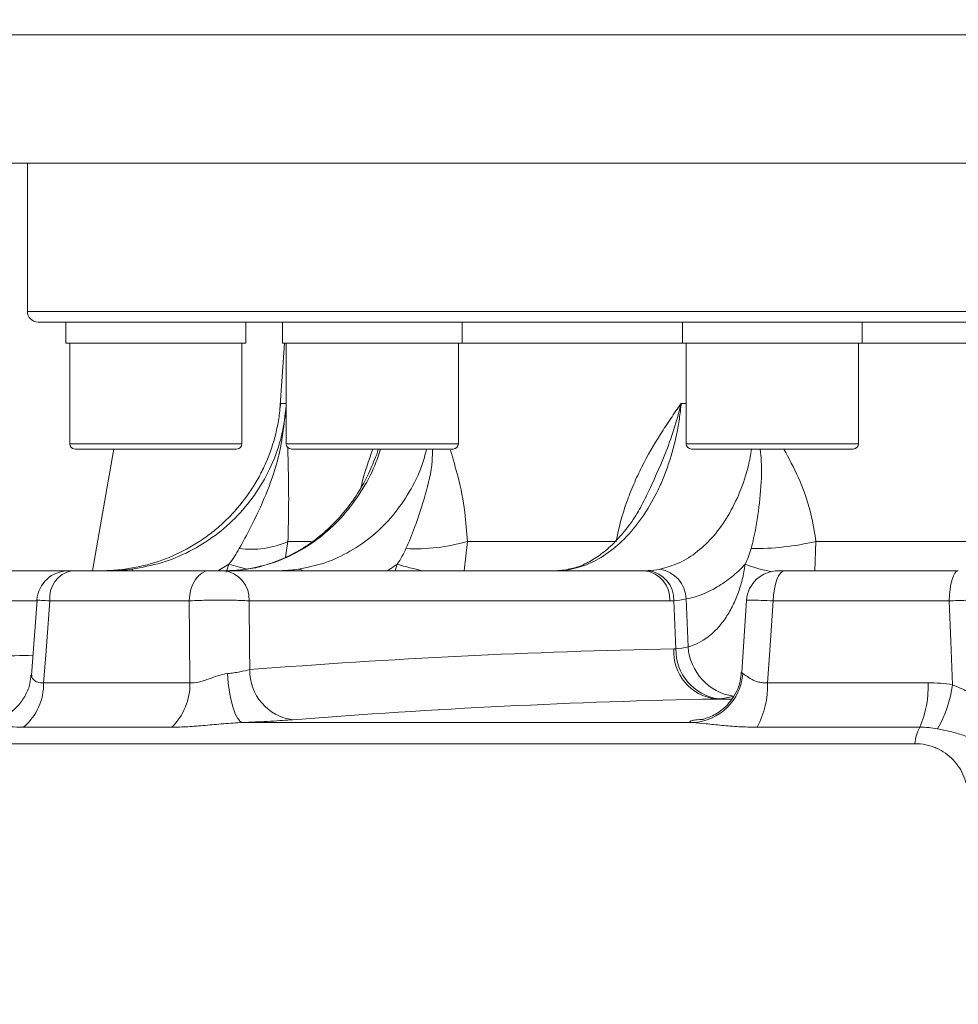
# Model space of a CAD drawing. Header units: millimetres. Extents: x 0 to 8410, y 0 to 5940.
# Tile 107 of 180: x 5290 to 5379, y 2784 to 2877. Entities that reach past the tile are written whole.
import ezdxf

# ---------------------------------------------------------------- set-up
doc = ezdxf.new("R2010")
doc.units = ezdxf.units.MM
doc.header["$LTSCALE"] = 10
doc.styles.add('SLDTEXTSTYLE0', font='TXT', dxfattribs={"width": 0.605})
doc.dimstyles.new('SLDDIMSTYLE0', dxfattribs={"dimtxt": 50, "dimasz": 50, "dimexe": 0, "dimexo": 0.0625, "dimgap": 12.5, "dimtad": 1, "dimtoh": 1, "dimdec": 1, "dimrnd": 1e-09, "dimzin": 12, "dimdsep": 46, "dimtxsty": 'SLDTEXTSTYLE0', "dimsah": 1, "dimcen": 0.09, "dimadec": 0, "dimazin": 0, "dimtfac": 1, "dimtofl": 0, "dimtmove": 0, "dimatfit": 3, "dimfxl": 1, "dimfrac": 2, "dimtolj": 1, "dimtzin": 12, "dimarcsym": 0})

# ---------------------------------------------------------------- blocks, each defined once
blk = doc.blocks.new('*D17')
at = {"color": 7, "linetype": 'Continuous', "lineweight": 0}
for p, q in [((5057.204, 3177.871), (5057.204, 2367.923)), ((5437.204, 2551.21), (5437.204, 2367.923)), ((5437.204, 2382.923), (5057.204, 2382.923))]:
    blk.add_line(p, q, dxfattribs=at)
for points in [[(5057.204, 2382.923), (5107.204, 2375.423), (5107.204, 2390.423)], [(5437.204, 2382.923), (5387.204, 2390.423), (5387.204, 2375.423)]]:
    blk.add_solid(points, dxfattribs=at)
at = {"color": 7, "linetype": 'Continuous', "lineweight": 0, "insert": (5189.916, 2447.376), "char_height": 50, "attachment_point": 1, "style": 'SLDTEXTSTYLE0'}
blk.add_mtext('380', dxfattribs=at)

msp = doc.modelspace()

# ---------------------------------------------------------------- linework, layer by layer
at = {"color": 8, "linetype": 'Continuous', "lineweight": 0}
for p, q in [((5417.204, 2875.519), (5270.649, 2875.519)), ((5290.704, 2849.371), (5417.204, 2849.371)), ((5314.617, 2840.685), (5315.158, 2840.685)), ((5352.481, 2840.685), (5352.956, 2840.685)), ((5294.701, 2836.871), (5310.971, 2836.871)), ((5315.158, 2836.871), (5331.428, 2836.871)), ((5352.956, 2836.871), (5369.226, 2836.871)), ((5315.317, 2827.637), (5315.077, 2826.147)), ((5315.317, 2827.637), (5317.519, 2827.637)), ((5332.279, 2827.637), (5331.971, 2824.871)), ((5332.279, 2827.637), (5346.339, 2827.637)), ((5365.215, 2827.637), (5365.092, 2824.871)), ((5365.215, 2827.637), (5385.281, 2827.637)), ((5309.745, 2825.494), (5308.694, 2824.871)), ((5309.488, 2824.753), (5309.745, 2825.494)), ((5325.648, 2825.494), (5324.714, 2824.871)), ((5325.466, 2824.871), (5325.648, 2825.494)), ((5298.882, 2824.88), (5298.91, 2824.871)), ((5314.812, 2824.88), (5314.924, 2824.871)), ((5342.096, 2825.02), (5341.781, 2824.987)), ((5291.617, 2822.028), (5259.622, 2822.028)), ((5305.988, 2822.028), (5292.819, 2822.028)), ((5351.407, 2822.028), (5311.654, 2822.028)), ((5351.983, 2817.501), (5351.795, 2822.038)), ((5353.133, 2817.669), (5352.955, 2822.203)), ((5377.81, 2822.028), (5361.185, 2822.028)), ((5292.234, 2814.285), (5306.059, 2814.285)), ((5360.645, 2814.285), (5375.824, 2814.285)), ((5357.226, 2812.754), (5355.745, 2812.754)), ((5311.062, 2810.53), (5353.572, 2810.53)), ((5353.991, 2810.796), (5354.426, 2810.848)), ((5353.991, 2810.796), (5354.529, 2810.831)), ((5304.353, 2810.096), (5290.347, 2810.096)), ((5375.025, 2810.096), (5359.648, 2810.096)), ((5374.541, 2808.532), (5224.292, 2808.532))]:
    msp.add_line(p, q, dxfattribs=at)
at = {"color": 7, "linetype": 'Continuous', "lineweight": 0}
for p, q in [((5417.204, 2863.371), (5274.947, 2863.371)), ((5290.704, 2863.371), (5290.704, 2849.371)), ((5417.204, 2848.371), (5291.704, 2848.371)), ((5294.336, 2848.371), (5294.336, 2846.371)), ((5311.336, 2846.371), (5311.336, 2848.371)), ((5314.793, 2848.371), (5314.793, 2846.371)), ((5331.793, 2846.371), (5331.793, 2848.371)), ((5352.591, 2848.371), (5352.591, 2846.371)), ((5369.591, 2846.371), (5369.591, 2848.371)), ((5294.336, 2846.371), (5311.336, 2846.371)), ((5294.701, 2846.371), (5294.701, 2836.871)), ((5310.971, 2836.871), (5310.971, 2846.371)), ((5314.984, 2846.371), (5314.543, 2840.064)), ((5314.793, 2846.371), (5331.793, 2846.371)), ((5315.158, 2846.371), (5315.158, 2836.871)), ((5331.428, 2836.871), (5331.428, 2846.371)), ((5331.793, 2846.371), (5352.591, 2846.371)), ((5352.591, 2846.371), (5369.591, 2846.371)), ((5352.956, 2846.371), (5352.956, 2836.871)), ((5369.226, 2836.871), (5369.226, 2846.371)), ((5369.591, 2846.371), (5401.977, 2846.371)), ((5310.471, 2836.371), (5295.201, 2836.371)), ((5330.928, 2836.371), (5315.658, 2836.371)), ((5368.726, 2836.371), (5353.456, 2836.371)), ((5349.249, 2832.092), (5349.17, 2831.915)), ((5258.147, 2824.871), (5294.591, 2824.871)), ((5294.897, 2824.871), (5307.876, 2824.871)), ((5309.293, 2824.871), (5349.047, 2824.871)), ((5362.279, 2824.871), (5378.665, 2824.871)), ((5291.622, 2822.094), (5291.094, 2815.018)), ((5358.666, 2822.076), (5358.2, 2815.293))]:
    msp.add_line(p, q, dxfattribs=at)
at = {"color": 8, "linetype": 'Continuous', "lineweight": 0, "flags": 128}
for points in [[(5309.745, 2825.494), (5310.621, 2825.255), (5311.478, 2825.033), (5311.48, 2825.033)], [(5300.58, 2825.02), (5300.625, 2824.964), (5300.662, 2824.871)], [(5307.876, 2824.871), (5307.52, 2824.817), (5307.176, 2824.658), (5306.857, 2824.398), (5306.574, 2824.047), (5306.339, 2823.619), (5306.159, 2823.127), (5306.04, 2822.591), (5305.988, 2822.028)], [(5316.318, 2825.02), (5316.576, 2824.964), (5316.746, 2824.871)], [(5362.279, 2824.871), (5362.073, 2824.817), (5361.873, 2824.658), (5361.689, 2824.398), (5361.525, 2824.047), (5361.389, 2823.619), (5361.284, 2823.127), (5361.216, 2822.591), (5361.185, 2822.028)], [(5378.665, 2824.871), (5378.504, 2824.817), (5378.348, 2824.658), (5378.204, 2824.398), (5378.076, 2824.047), (5377.969, 2823.619), (5377.888, 2823.127), (5377.834, 2822.591), (5377.81, 2822.028)], [(5292.819, 2822.028), (5292.431, 2816.894), (5292.234, 2814.285)], [(5306.059, 2814.285), (5306.02, 2818.553), (5305.988, 2822.028)], [(5311.654, 2822.028), (5311.692, 2817.514), (5311.708, 2815.529)], [(5361.185, 2822.028), (5360.827, 2816.894), (5360.645, 2814.285)], [(5378.105, 2814.101), (5377.953, 2818.197), (5377.81, 2822.028)], [(5309.606, 2815.155), (5309.681, 2814.254), (5309.797, 2813.395), (5309.951, 2812.607), (5310.136, 2811.917), (5310.347, 2811.347), (5310.577, 2810.918), (5310.818, 2810.642), (5311.062, 2810.53)]]:
    msp.add_lwpolyline(points, dxfattribs=at)
at = {"color": 7, "linetype": 'Continuous', "lineweight": 0}
for centre, radius, start, end in [((5291.704, 2849.371), 1, 180, 270), ((5295.201, 2836.871), 0.5, 180, 270), ((5310.471, 2836.871), 0.5, 270, 0), ((5315.658, 2836.871), 0.5, 180, 270), ((5330.928, 2836.871), 0.5, 270, 0), ((5353.456, 2836.871), 0.5, 180, 270), ((5368.726, 2836.871), 0.5, 270, 0), ((5294.591, 2821.871), 3, 89.9986, 175.5642), ((5361.645, 2821.871), 3, 90.00012, 175.88961)]:
    msp.add_arc(centre, radius, start, end, dxfattribs=at)
at = {"color": 8, "linetype": 'Continuous', "lineweight": 0}
for centre, radius, start, end in [((5311.801, 2835.619), 8.722, 262.88926, 293.76726), ((5327.288, 2845.324), 18.378, 267.46432, 285.75759), ((5359.343, 2852.882), 25.919, 269.43179, 283.09419), ((5334.07, 2853.136), 28.897, 253.05481, 257.99434), ((5363.678, 2838.769), 14.237, 248.82034, 259.01366), ((5295.419, 2822.309), 2.615, 101.5089, 186.16003), ((5308.957, 2822.191), 2.701, 356.54742, 82.8647), ((5348.711, 2822.191), 2.701, 356.54704, 82.86473), ((5349.033, 2822.137), 2.764, 357.9477, 82.90476), ((5350.009, 2822.107), 2.948, 1.86487, 81.17053), ((5356.312, 2817.261), 4.543, 177.08816, 262.83027), ((5356.628, 2817.377), 4.647, 178.4709, 262.76304), ((5358.225, 2818.051), 5.107, 184.2857, 260.654), ((5316.372, 2815.424), 4.664, 178.70797, 262.79131), ((5353.337, 2815.5), 4.975, 272.70475, 356.02508), ((5286.789, 2814.218), 5.446, 310.80142, 0.70089), ((5300.366, 2814.162), 5.694, 314.4284, 1.23132), ((5352.552, 2813.997), 8.098, 331.2008, 2.03752), ((5366.112, 2813.966), 9.717, 336.52633, 1.87853), ((5367.573, 2815.339), 10.605, 329.41016, 353.29471), ((5379.455, 2807.869), 4.958, 153.31517, 172.31764)]:
    msp.add_arc(centre, radius, start, end, dxfattribs=at)
msp.add_ellipse((5437.204, 2504.253), major_axis=(0, 606.023), ratio=0.272913, start_param=0.990791, end_param=1.013313, dxfattribs=at)
at = {"color": 7, "linetype": 'Continuous', "lineweight": 0}
for points, knots in [([(5314.617, 2840.685), (5314.583, 2840.198), (5314.527, 2839.713), (5314.375, 2838.755), (5314.28, 2838.282), (5313.933, 2836.877), (5313.623, 2835.961), (5313.036, 2834.62), (5312.821, 2834.181), (5312.358, 2833.329), (5312.109, 2832.914), (5311.311, 2831.706), (5310.712, 2830.946), (5309.708, 2829.877), (5309.359, 2829.536), (5308.637, 2828.889), (5308.264, 2828.582), (5307.107, 2827.711), (5306.288, 2827.196), (5304.549, 2826.302), (5303.651, 2825.935), (5301.811, 2825.359), (5300.867, 2825.149), (5299.898, 2825.02)], [0, 0, 0, 0, 0.0625, 0.0625, 0.125, 0.125, 0.25, 0.25, 0.3125, 0.3125, 0.375, 0.375, 0.5, 0.5, 0.5625, 0.5625, 0.625, 0.625, 0.75, 0.75, 0.875, 0.875, 1, 1, 1, 1]), ([(5323.583, 2835.596), (5323.358, 2835.023), (5322.855, 2833.742), (5321.783, 2831.922), (5320.459, 2830.151), (5318.934, 2828.601), (5317.253, 2827.289), (5315.437, 2826.231), (5313.513, 2825.487), (5312.112, 2825.083), (5311.36, 2825.026), (5311.28, 2825.02)], [0, 0, 0, 0, 0.101789, 0.227174, 0.352985, 0.477613, 0.603619, 0.729781, 0.856601, 0.984745, 1, 1, 1, 1]), ([(5349.189, 2831.907), (5348.906, 2831.359), (5348.315, 2830.217), (5347.269, 2828.738), (5346.112, 2827.433), (5344.905, 2826.392), (5343.667, 2825.628), (5342.614, 2825.163), (5341.999, 2825.058), (5341.787, 2825.022)], [0, 0, 0, 0, 0.140972, 0.293992, 0.447415, 0.602403, 0.754915, 0.915784, 1, 1, 1, 1]), ([(5294.604, 2824.871), (5294.601, 2824.871), (5294.589, 2824.871), (5294.681, 2824.871), (5294.825, 2824.871), (5294.897, 2824.871)], [0, 0, 0, 0, 0.157469, 0.578755, 1, 1, 1, 1]), ([(5307.876, 2824.871), (5307.98, 2824.871), (5308.1, 2824.871), (5308.353, 2824.871), (5308.488, 2824.871), (5308.749, 2824.871), (5308.878, 2824.871), (5309.109, 2824.871), (5309.211, 2824.871), (5309.293, 2824.871)], [0, 0, 0, 0, 0.25, 0.25, 0.5, 0.5, 0.75, 0.75, 1, 1, 1, 1]), ([(5341.778, 2824.993), (5341.72, 2824.979), (5341.442, 2824.914), (5341.103, 2824.909), (5340.834, 2824.905)], [0, 0, 0, 0, 0.206224, 1, 1, 1, 1]), ([(5361.659, 2824.871), (5361.657, 2824.871), (5361.651, 2824.871), (5361.765, 2824.871), (5361.977, 2824.871), (5362.178, 2824.871), (5362.279, 2824.871)], [0, 0, 0, 0, 0.154683, 0.436174, 0.7181, 1, 1, 1, 1]), ([(5291.041, 2815.021), (5291.019, 2814.756), (5290.963, 2814.1), (5290.549, 2813.091), (5289.872, 2812.11), (5289.009, 2811.372), (5288.262, 2810.936), (5287.811, 2810.812), (5287.683, 2810.777)], [0, 0, 0, 0, 0.1378885, 0.3412136, 0.5552926, 0.7496461, 0.9284711, 1, 1, 1, 1]), ([(5358.152, 2815.295), (5358.133, 2815.011), (5358.089, 2814.355), (5357.72, 2813.419), (5357.185, 2812.559), (5356.556, 2811.894), (5355.91, 2811.413), (5355.315, 2811.099), (5354.837, 2810.92), (5354.549, 2810.843), (5354.418, 2810.816), (5354.422, 2810.817), (5354.425, 2810.818)], [0, 0, 0, 0, 0.11471, 0.264794, 0.400659, 0.52426, 0.635472, 0.732095, 0.812543, 0.882253, 0.946759, 1, 1, 1, 1])]:
    msp.add_open_spline(points, degree=3, knots=knots, dxfattribs=at)
at = {"color": 8, "linetype": 'Continuous', "lineweight": 0}
for points, knots in [([(5300.58, 2825.02), (5301.517, 2825.192), (5303.393, 2825.538), (5306.046, 2826.639), (5308.479, 2828.145), (5310.626, 2830.041), (5312.417, 2832.275), (5313.834, 2834.83), (5314.817, 2837.583), (5315.047, 2839.523), (5315.158, 2840.454)], [0, 0, 0, 0, 0.124253, 0.248505, 0.372749, 0.496992, 0.621167, 0.745343, 0.877756, 1, 1, 1, 1]), ([(5310.722, 2826.964), (5311.083, 2827.627), (5311.997, 2829.304), (5313.263, 2832.037), (5314.641, 2835.819), (5314.962, 2838.694), (5315.158, 2840.443)], [0, 0, 0, 0, 0.15536, 0.392978, 0.630438, 1, 1, 1, 1]), ([(5352.481, 2840.685), (5352.437, 2840.198), (5352.378, 2839.713), (5352.236, 2838.755), (5352.152, 2838.282), (5351.861, 2836.877), (5351.616, 2835.961), (5351.17, 2834.62), (5351.008, 2834.181), (5350.666, 2833.329), (5350.483, 2832.914), (5349.905, 2831.706), (5349.477, 2830.946), (5348.769, 2829.877), (5348.524, 2829.536), (5348.02, 2828.889), (5347.761, 2828.582), (5346.961, 2827.711), (5346.399, 2827.196), (5345.215, 2826.302), (5344.607, 2825.935), (5343.37, 2825.359), (5342.739, 2825.149), (5342.096, 2825.02)], [0, 0, 0, 0, 0.0625, 0.0625, 0.125, 0.125, 0.25, 0.25, 0.3125, 0.3125, 0.375, 0.375, 0.5, 0.5, 0.5625, 0.5625, 0.625, 0.625, 0.75, 0.75, 0.875, 0.875, 1, 1, 1, 1]), ([(5346.339, 2827.637), (5346.569, 2828.912), (5346.902, 2830.131), (5347.52, 2831.895), (5347.747, 2832.473), (5348.235, 2833.607), (5348.495, 2834.157), (5349.31, 2835.767), (5349.905, 2836.787), (5350.843, 2838.273), (5351.164, 2838.761), (5351.816, 2839.728), (5352.149, 2840.208), (5352.481, 2840.685)], [0, 0, 0, 0, 0.25, 0.25, 0.375, 0.375, 0.5, 0.5, 0.75, 0.75, 0.875, 0.875, 1, 1, 1, 1]), ([(5352.481, 2840.685), (5352.479, 2840.677), (5352.075, 2839.052), (5351.151, 2836.091), (5349.841, 2833.336), (5349.249, 2832.092)], [0, 0, 0, 0, 0.002898, 0.549842, 1, 1, 1, 1]), ([(5315.304, 2836.525), (5315.328, 2835.6), (5315.379, 2833.684), (5315.404, 2830.688), (5315.343, 2828.569), (5315.317, 2827.637)], [0, 0, 0, 0, 0.343754, 0.711367, 1, 1, 1, 1]), ([(5324.06, 2836.371), (5323.892, 2835.845), (5323.44, 2834.425), (5322.255, 2832.29), (5320.604, 2830.061), (5318.612, 2828.151), (5316.395, 2826.653), (5313.974, 2825.539), (5312.281, 2825.194), (5311.422, 2825.02)], [0, 0, 0, 0, 0.088262, 0.237988, 0.392056, 0.541857, 0.696017, 0.845834, 1, 1, 1, 1]), ([(5316.318, 2825.02), (5317.161, 2825.192), (5318.847, 2825.538), (5321.219, 2826.639), (5323.38, 2828.146), (5325.279, 2830.04), (5326.825, 2832.28), (5327.911, 2834.41), (5328.284, 2835.844), (5328.42, 2836.371)], [0, 0, 0, 0, 0.152015, 0.304029, 0.456033, 0.608036, 0.759956, 0.911876, 1, 1, 1, 1]), ([(5322.231, 2832.783), (5322.241, 2832.829), (5322.537, 2834.134), (5322.944, 2835.272), (5323.338, 2836.371)], [0, 0, 0, 0, 0.0348379, 1, 1, 1, 1]), ([(5323.842, 2836.371), (5323.805, 2836.2), (5323.748, 2835.933), (5323.627, 2835.684), (5323.584, 2835.596)], [0, 0, 0, 0, 0.644113, 1, 1, 1, 1]), ([(5326.475, 2826.964), (5326.758, 2827.627), (5327.475, 2829.303), (5328.311, 2832.043), (5328.954, 2834.504), (5328.981, 2835.996), (5328.988, 2836.371)], [0, 0, 0, 0, 0.218777, 0.55339, 0.887779, 1, 1, 1, 1]), ([(5330.67, 2836.251), (5330.923, 2835.414), (5331.474, 2833.587), (5332.059, 2830.688), (5332.212, 2828.569), (5332.279, 2827.637)], [0, 0, 0, 0, 0.321078, 0.701393, 1, 1, 1, 1]), ([(5350.461, 2825.02), (5351.072, 2825.188), (5352.313, 2825.531), (5354.032, 2826.628), (5355.604, 2828.135), (5356.955, 2830.021), (5358.051, 2832.267), (5358.798, 2834.398), (5359.041, 2835.845), (5359.129, 2836.371)], [0, 0, 0, 0, 0.149832, 0.30401, 0.453825, 0.607998, 0.757736, 0.911819, 1, 1, 1, 1]), ([(5359.086, 2826.964), (5359.247, 2827.627), (5359.654, 2829.303), (5359.966, 2832.043), (5360.145, 2834.504), (5359.987, 2835.996), (5359.947, 2836.371)], [0, 0, 0, 0, 0.218777, 0.55339, 0.887779, 1, 1, 1, 1]), ([(5362.189, 2836.371), (5362.655, 2835.495), (5363.647, 2833.629), (5364.722, 2830.688), (5365.064, 2828.569), (5365.215, 2827.637)], [0, 0, 0, 0, 0.331219, 0.705854, 1, 1, 1, 1]), ([(5358.534, 2825.494), (5358.128, 2825.059), (5357.704, 2824.66), (5357.037, 2824.118), (5356.81, 2823.947), (5356.353, 2823.628), (5356.122, 2823.48), (5354.952, 2822.791), (5353.975, 2822.409), (5352.955, 2822.203)], [0, 0, 0, 0, 0.25, 0.25, 0.375, 0.375, 0.5, 0.5, 1, 1, 1, 1]), ([(5353.133, 2817.669), (5353.798, 2817.853), (5354.426, 2818.172), (5355.167, 2818.738), (5355.313, 2818.861), (5355.596, 2819.119), (5355.734, 2819.255), (5356.136, 2819.684), (5356.389, 2819.998), (5356.744, 2820.512), (5356.858, 2820.69), (5357.079, 2821.06), (5357.186, 2821.253), (5357.488, 2821.843), (5357.669, 2822.256), (5357.989, 2823.12), (5358.129, 2823.571), (5358.366, 2824.512), (5358.462, 2824.997), (5358.534, 2825.494)], [0, 0, 0, 0, 0.25, 0.25, 0.3125, 0.3125, 0.375, 0.375, 0.5, 0.5, 0.5625, 0.5625, 0.625, 0.625, 0.75, 0.75, 0.875, 0.875, 1, 1, 1, 1]), ([(5292.819, 2822.028), (5292.532, 2822.044), (5291.958, 2822.076), (5291.589, 2822.096), (5291.639, 2822.093), (5291.653, 2822.092)], [0, 0, 0, 0, 0.41662, 0.833554, 1, 1, 1, 1]), ([(5311.654, 2822.028), (5311.489, 2822.039), (5311.306, 2822.048), (5310.907, 2822.065), (5310.687, 2822.072), (5310.225, 2822.083), (5309.983, 2822.088), (5309.481, 2822.093), (5309.218, 2822.095), (5308.695, 2822.095), (5308.431, 2822.094), (5307.901, 2822.088), (5307.64, 2822.083), (5307.135, 2822.072), (5306.887, 2822.065), (5306.417, 2822.048), (5306.195, 2822.039), (5305.988, 2822.028)], [0, 0, 0, 0, 0.125, 0.125, 0.25, 0.25, 0.375, 0.375, 0.5, 0.5, 0.625, 0.625, 0.75, 0.75, 0.875, 0.875, 1, 1, 1, 1]), ([(5361.185, 2822.028), (5360.783, 2822.044), (5359.978, 2822.077), (5359.134, 2822.097), (5358.674, 2822.096), (5358.699, 2822.08), (5358.708, 2822.074)], [0, 0, 0, 0, 0.280053, 0.560315, 0.840201, 1, 1, 1, 1]), ([(5382.799, 2822.028), (5382.727, 2822.039), (5382.631, 2822.048), (5382.393, 2822.065), (5382.248, 2822.072), (5381.92, 2822.083), (5381.737, 2822.088), (5381.335, 2822.093), (5381.114, 2822.095), (5380.653, 2822.095), (5380.411, 2822.094), (5379.904, 2822.088), (5379.645, 2822.083), (5379.122, 2822.072), (5378.855, 2822.065), (5378.326, 2822.048), (5378.066, 2822.039), (5377.81, 2822.028)], [0, 0, 0, 0, 0.125, 0.125, 0.25, 0.25, 0.375, 0.375, 0.5, 0.5, 0.625, 0.625, 0.75, 0.75, 0.875, 0.875, 1, 1, 1, 1]), ([(5259.488, 2815.529), (5268.927, 2816.042), (5279.503, 2816.616), (5290.096, 2816.861), (5291.233, 2816.887)], [0, 0, 0, 0, 0.892592, 1, 1, 1, 1]), ([(5306.059, 2814.285), (5306.312, 2814.263), (5306.587, 2814.291), (5307.023, 2814.388), (5307.172, 2814.43), (5307.468, 2814.522), (5307.617, 2814.573), (5308.066, 2814.731), (5308.372, 2814.846), (5308.986, 2815.041), (5309.293, 2815.121), (5309.606, 2815.155)], [0, 0, 0, 0, 0.25, 0.25, 0.375, 0.375, 0.5, 0.5, 0.75, 0.75, 1, 1, 1, 1]), ([(5309.606, 2815.155), (5309.816, 2815.178), (5310.018, 2815.203), (5310.408, 2815.258), (5310.597, 2815.288), (5311.134, 2815.384), (5311.445, 2815.454), (5311.708, 2815.529)], [0, 0, 0, 0, 0.25, 0.25, 0.5, 0.5, 1, 1, 1, 1]), ([(5358.24, 2815.29), (5358.223, 2815.252), (5358.2, 2815.201), (5358.281, 2815.164), (5358.301, 2815.155)], [0, 0, 0, 0, 0.756612, 1, 1, 1, 1]), ([(5358.301, 2815.155), (5358.379, 2815.121), (5358.487, 2815.04), (5358.761, 2814.847), (5358.929, 2814.732), (5359.219, 2814.573), (5359.323, 2814.522), (5359.548, 2814.43), (5359.669, 2814.389), (5359.926, 2814.324), (5360.061, 2814.3), (5360.343, 2814.275), (5360.492, 2814.274), (5360.645, 2814.285)], [0, 0, 0, 0, 0.25, 0.25, 0.5, 0.5, 0.625, 0.625, 0.75, 0.75, 0.875, 0.875, 1, 1, 1, 1]), ([(5291.124, 2815.011), (5291.112, 2814.95), (5291.082, 2814.784), (5291.44, 2814.379), (5291.92, 2814.264), (5292.183, 2814.281), (5292.234, 2814.285)], [0, 0, 0, 0, 0.242309, 0.661794, 0.934414, 1, 1, 1, 1]), ([(5378.105, 2814.101), (5378.428, 2813.966), (5378.755, 2813.829), (5379.409, 2813.528), (5379.736, 2813.361), (5380.342, 2812.986), (5380.627, 2812.775), (5381.147, 2812.303), (5381.378, 2812.046), (5381.583, 2811.77)], [0, 0, 0, 0, 0.25, 0.25, 0.5, 0.5, 0.75, 0.75, 1, 1, 1, 1]), ([(5290.347, 2810.096), (5289.895, 2810.096), (5289.467, 2810.111), (5288.661, 2810.169), (5288.283, 2810.211), (5287.596, 2810.309), (5287.282, 2810.365), (5286.746, 2810.467), (5286.521, 2810.514), (5286.368, 2810.53)], [0, 0, 0, 0, 0.25, 0.25, 0.5, 0.5, 0.75, 0.75, 1, 1, 1, 1]), ([(5311.062, 2810.53), (5310.436, 2810.514), (5309.831, 2810.467), (5308.643, 2810.365), (5308.065, 2810.309), (5306.945, 2810.211), (5306.4, 2810.169), (5305.349, 2810.111), (5304.842, 2810.096), (5304.353, 2810.096)], [0, 0, 0, 0, 0.25, 0.25, 0.5, 0.5, 0.75, 0.75, 1, 1, 1, 1]), ([(5315.786, 2810.796), (5315.189, 2810.749), (5314.487, 2810.703), (5313.277, 2810.635), (5312.854, 2810.613), (5311.981, 2810.57), (5311.529, 2810.55), (5311.062, 2810.53)], [0, 0, 0, 0, 0.5, 0.5, 0.75, 0.75, 1, 1, 1, 1]), ([(5353.572, 2810.53), (5353.454, 2810.55), (5353.372, 2810.57), (5353.289, 2810.613), (5353.286, 2810.635), (5353.357, 2810.68), (5353.431, 2810.703), (5353.655, 2810.75), (5353.804, 2810.773), (5353.991, 2810.796)], [0, 0, 0, 0, 0.25, 0.25, 0.5, 0.5, 0.75, 0.75, 1, 1, 1, 1]), ([(5359.648, 2810.096), (5359.063, 2810.096), (5358.492, 2810.111), (5357.38, 2810.169), (5356.839, 2810.211), (5355.804, 2810.309), (5355.306, 2810.365), (5354.378, 2810.467), (5353.948, 2810.514), (5353.572, 2810.53)], [0, 0, 0, 0, 0.25, 0.25, 0.5, 0.5, 0.75, 0.75, 1, 1, 1, 1]), ([(5381.405, 2808.257), (5381.234, 2808.373), (5381.057, 2808.481), (5380.689, 2808.683), (5380.498, 2808.778), (5379.916, 2809.043), (5379.518, 2809.193), (5378.712, 2809.461), (5378.304, 2809.578), (5377.499, 2809.782), (5377.1, 2809.869), (5376.702, 2809.943)], [0, 0, 0, 0, 0.125, 0.125, 0.25, 0.25, 0.5, 0.5, 0.75, 0.75, 1, 1, 1, 1]), ([(5379.611, 2803.548), (5379.575, 2804.198), (5379.437, 2804.829), (5379.082, 2805.704), (5378.937, 2805.985), (5378.595, 2806.522), (5378.401, 2806.772), (5377.962, 2807.235), (5377.715, 2807.449), (5377.179, 2807.825), (5376.891, 2807.987), (5376.427, 2808.187), (5376.265, 2808.246), (5375.937, 2808.349), (5375.769, 2808.392), (5375.259, 2808.496), (5374.906, 2808.532), (5374.541, 2808.532)], [0, 0, 0, 0, 0.25, 0.25, 0.375, 0.375, 0.5, 0.5, 0.625, 0.625, 0.75, 0.75, 0.8125, 0.8125, 0.875, 0.875, 1, 1, 1, 1])]:
    msp.add_open_spline(points, degree=3, knots=knots, dxfattribs=at)
for points in [[(5309.745, 2825.494), (5310.11, 2825.96), (5310.437, 2826.45), (5310.722, 2826.964)], [(5325.648, 2825.494), (5325.967, 2825.96), (5326.246, 2826.45), (5326.475, 2826.964)], [(5358.534, 2825.494), (5358.759, 2825.96), (5358.947, 2826.45), (5359.086, 2826.964)], [(5342.096, 2825.02), (5341.72, 2824.944), (5341.329, 2824.898), (5340.923, 2824.88)], [(5349.047, 2824.871), (5349.156, 2824.871), (5349.266, 2824.874), (5349.375, 2824.88)], [(5349.375, 2824.88), (5349.724, 2824.898), (5350.086, 2824.944), (5350.461, 2825.02)], [(5351.795, 2822.038), (5351.666, 2822.031), (5351.537, 2822.028), (5351.407, 2822.028)], [(5352.955, 2822.203), (5352.557, 2822.114), (5352.171, 2822.059), (5351.795, 2822.038)], [(5311.708, 2815.529), (5325.04, 2816.576), (5338.396, 2817.23), (5351.775, 2817.492)], [(5351.775, 2817.492), (5351.844, 2817.493), (5351.913, 2817.496), (5351.983, 2817.501)], [(5351.983, 2817.501), (5352.355, 2817.523), (5352.739, 2817.579), (5353.133, 2817.669)], [(5375.824, 2814.285), (5376.587, 2814.285), (5377.35, 2814.223), (5378.105, 2814.101)], [(5355.745, 2812.754), (5342.402, 2812.493), (5329.081, 2811.84), (5315.786, 2810.796)], [(5356.042, 2812.767), (5355.943, 2812.76), (5355.844, 2812.756), (5355.745, 2812.754)], [(5357.396, 2813.012), (5356.938, 2812.88), (5356.486, 2812.799), (5356.042, 2812.767)], [(5376.702, 2809.943), (5376.152, 2810.044), (5375.591, 2810.096), (5375.025, 2810.096)]]:
    msp.add_open_spline(points, degree=3, dxfattribs=at)
at = {"color": 7, "linetype": 'Continuous', "lineweight": 0}
for points in [[(5299.898, 2825.02), (5299.332, 2824.944), (5298.764, 2824.898), (5298.193, 2824.88)], [(5298.882, 2824.88), (5299.448, 2824.898), (5300.014, 2824.944), (5300.58, 2825.02)], [(5311.422, 2825.02), (5310.913, 2824.944), (5310.394, 2824.898), (5309.865, 2824.88)], [(5314.812, 2824.88), (5315.307, 2824.898), (5315.81, 2824.944), (5316.318, 2825.02)]]:
    msp.add_open_spline(points, degree=3, dxfattribs=at)

# ---------------------------------------------------------------- dimensions: what is measured, and where the dimension line sits
dim = msp.add_linear_dim(base=(5057.204, 2382.923), p1=(5437.204, 2551.21), p2=(5057.204, 3177.871), dimstyle='SLDDIMSTYLE0', dxfattribs=at)
dim.commit()
dim.dimension.update_dxf_attribs({"geometry": '*D17', "text_midpoint": (5247.204, 2382.923), "dimtype": 160})

doc.saveas('drawing.dxf')
